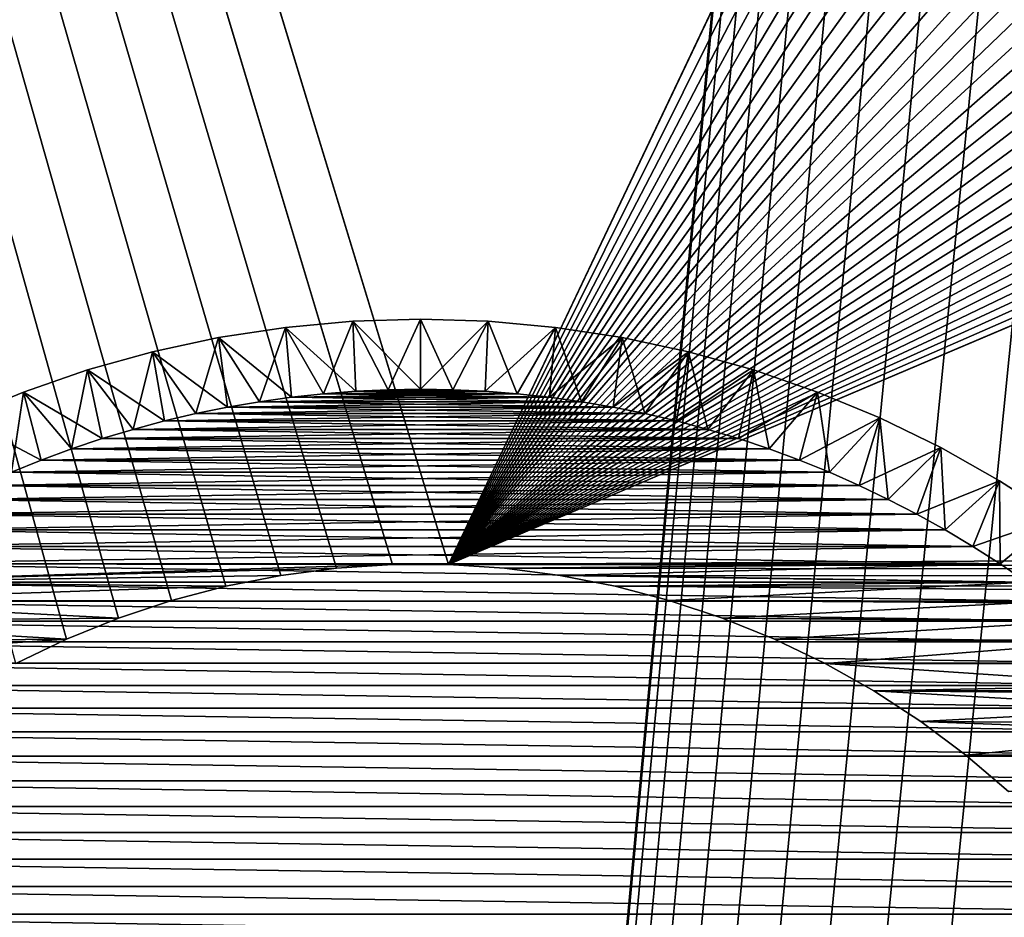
# Model space of a CAD drawing. Extents: x -260 to 260, y -882 to 882.
# Tile 130 of 234: x -206 to -192, y 607 to 620. Entities that reach past the tile are written whole.
import ezdxf

# ---------------------------------------------------------------- set-up
doc = ezdxf.new("R2010")
doc.units = 0
doc.header["$LTSCALE"] = 21.359881
for name, color, linetype in [('1', 7, 'CONTINUOUS'), ('11', 7, 'CONTINUOUS'), ('12', 7, 'CONTINUOUS'), ('15', 7, 'CONTINUOUS'), ('2', 7, 'CONTINUOUS'), ('3', 7, 'CONTINUOUS'), ('82', 7, 'CONTINUOUS'), ('84', 7, 'CONTINUOUS')]:
    doc.layers.add(name, color=color, linetype=linetype)

msp = doc.modelspace()

# ---------------------------------------------------------------- linework, layer by layer
at = {"layer": '1', "color": 7, "linetype": 'CONTINUOUS'}
for points in [[(-253.525, 812.5), (-253.525, 0), (-188.763, 696.46), (-253.525, 812.5)], [(253.525, 812.5), (-253.525, 0), (253.525, 0), (253.525, 812.5)], [(-253.525, 0), (253.525, 812.5), (116.582, 650.819), (-253.525, 0)], [(-188.763, 696.46), (-253.525, 0), (-188.985, 693.883), (-188.763, 696.46)], [(-188.985, 693.883), (-253.525, 0), (-189.096, 691.298), (-188.985, 693.883)], [(-189.096, 691.298), (-253.525, 0), (-189.096, 688.712), (-189.096, 691.298)], [(-189.096, 688.712), (-253.525, 0), (-188.985, 686.127), (-189.096, 688.712)], [(-188.985, 686.127), (-253.525, 0), (-188.763, 683.55), (-188.985, 686.127)], [(-188.763, 683.55), (-253.525, 0), (-188.43, 680.985), (-188.763, 683.55)], [(-188.43, 680.985), (-253.525, 0), (-187.987, 678.437), (-188.43, 680.985)], [(-187.987, 678.437), (-253.525, 0), (-187.434, 675.91), (-187.987, 678.437)], [(-187.434, 675.91), (-253.525, 0), (-186.774, 673.409), (-187.434, 675.91)], [(-186.774, 673.409), (-253.525, 0), (-186.006, 670.939), (-186.774, 673.409)], [(-186.006, 670.939), (-253.525, 0), (-185.133, 668.504), (-186.006, 670.939)], [(-185.133, 668.504), (-253.525, 0), (-184.156, 666.109), (-185.133, 668.504)], [(-184.156, 666.109), (-253.525, 0), (-183.077, 663.758), (-184.156, 666.109)], [(-183.077, 663.758), (-253.525, 0), (-181.898, 661.456), (-183.077, 663.758)], [(-181.898, 661.456), (-253.525, 0), (-180.621, 659.206), (-181.898, 661.456)], [(-180.621, 659.206), (-253.525, 0), (-179.248, 657.014), (-180.621, 659.206)], [(-179.248, 657.014), (-253.525, 0), (-177.782, 654.883), (-179.248, 657.014)], [(-177.782, 654.883), (-253.525, 0), (-176.226, 652.816), (-177.782, 654.883)], [(-176.226, 652.816), (-253.525, 0), (-174.582, 650.819), (-176.226, 652.816)], [(-174.582, 650.819), (-253.525, 0), (-172.854, 648.894), (-174.582, 650.819)], [(114.854, 648.894), (-253.525, 0), (116.582, 650.819), (114.854, 648.894)], [(-172.854, 648.894), (-253.525, 0), (-171.045, 647.046), (-172.854, 648.894)], [(113.045, 647.046), (-253.525, 0), (114.854, 648.894), (113.045, 647.046)], [(-171.045, 647.046), (-253.525, 0), (-169.157, 645.277), (-171.045, 647.046)], [(111.157, 645.277), (-253.525, 0), (113.045, 647.046), (111.157, 645.277)], [(-169.157, 645.277), (-253.525, 0), (-167.196, 643.59), (-169.157, 645.277)], [(109.196, 643.59), (-253.525, 0), (111.157, 645.277), (109.196, 643.59)], [(-167.196, 643.59), (-253.525, 0), (-165.164, 641.99), (-167.196, 643.59)], [(107.164, 641.99), (-253.525, 0), (109.196, 643.59), (107.164, 641.99)], [(-165.164, 641.99), (-253.525, 0), (-163.065, 640.479), (-165.164, 641.99)], [(105.065, 640.479), (-253.525, 0), (107.164, 641.99), (105.065, 640.479)], [(-163.065, 640.479), (-253.525, 0), (-160.902, 639.059), (-163.065, 640.479)], [(102.902, 639.059), (-253.525, 0), (105.065, 640.479), (102.902, 639.059)], [(-160.902, 639.059), (-253.525, 0), (-158.681, 637.734), (-160.902, 639.059)], [(100.681, 637.734), (-253.525, 0), (102.902, 639.059), (100.681, 637.734)], [(-158.681, 637.734), (-253.525, 0), (-156.405, 636.505), (-158.681, 637.734)], [(98.405, 636.505), (-253.525, 0), (100.681, 637.734), (98.405, 636.505)], [(-156.405, 636.505), (-253.525, 0), (-154.078, 635.376), (-156.405, 636.505)], [(96.078, 635.376), (-253.525, 0), (98.405, 636.505), (96.078, 635.376)], [(-154.078, 635.376), (-253.525, 0), (-151.704, 634.347), (-154.078, 635.376)], [(93.704, 634.347), (-253.525, 0), (96.078, 635.376), (93.704, 634.347)], [(-151.704, 634.347), (-253.525, 0), (-149.289, 633.422), (-151.704, 634.347)], [(91.289, 633.422), (-253.525, 0), (93.704, 634.347), (91.289, 633.422)], [(-149.289, 633.422), (-253.525, 0), (-146.835, 632.602), (-149.289, 633.422)], [(88.835, 632.602), (-253.525, 0), (91.289, 633.422), (88.835, 632.602)], [(-146.835, 632.602), (-253.525, 0), (-144.349, 631.887), (-146.835, 632.602)], [(86.349, 631.887), (-253.525, 0), (88.835, 632.602), (86.349, 631.887)], [(-144.349, 631.887), (-253.525, 0), (-141.835, 631.281), (-144.349, 631.887)], [(83.835, 631.281), (-253.525, 0), (86.349, 631.887), (83.835, 631.281)], [(-141.835, 631.281), (-253.525, 0), (-139.296, 630.783), (-141.835, 631.281)], [(81.296, 630.783), (-253.525, 0), (83.835, 631.281), (81.296, 630.783)], [(-139.296, 630.783), (-253.525, 0), (-136.739, 630.395), (-139.296, 630.783)], [(78.739, 630.395), (-253.525, 0), (81.296, 630.783), (78.739, 630.395)], [(-136.739, 630.395), (-253.525, 0), (-134.167, 630.117), (-136.739, 630.395)], [(76.167, 630.117), (-253.525, 0), (78.739, 630.395), (76.167, 630.117)], [(-134.167, 630.117), (-253.525, 0), (-131.586, 629.95), (-134.167, 630.117)], [(73.586, 629.95), (-253.525, 0), (76.167, 630.117), (73.586, 629.95)], [(-131.586, 629.95), (-253.525, 0), (-129, 629.895), (-131.586, 629.95)], [(71, 629.895), (-253.525, 0), (73.586, 629.95), (71, 629.895)], [(-129, 629.895), (-253.525, 0), (71, 629.895), (-129, 629.895)]]:
    msp.add_3dface(points, dxfattribs=at)
at = {"layer": '11', "color": 7, "linetype": 'CONTINUOUS'}
for points in [[(-200.923, 614.972, -20), (-201.384, 614.936, -20), (-199.077, 614.972, -20), (-200.923, 614.972, -20)], [(-199.077, 614.972, -20), (-201.384, 614.936, -20), (-198.616, 614.936, -20), (-199.077, 614.972, -20)], [(-200.462, 614.993, -20), (-200.923, 614.972, -20), (-199.538, 614.993, -20), (-200.462, 614.993, -20)], [(-199.538, 614.993, -20), (-200.923, 614.972, -20), (-199.077, 614.972, -20), (-199.538, 614.993, -20)], [(-200, 615, -20), (-200.462, 614.993, -20), (-199.538, 614.993, -20), (-200, 615, -20)], [(-202.301, 614.822, -20), (-202.756, 614.745, -20), (-197.699, 614.822, -20), (-202.301, 614.822, -20)], [(-197.699, 614.822, -20), (-202.756, 614.745, -20), (-197.244, 614.745, -20), (-197.699, 614.822, -20)], [(-201.843, 614.886, -20), (-202.301, 614.822, -20), (-198.157, 614.886, -20), (-201.843, 614.886, -20)], [(-198.157, 614.886, -20), (-202.301, 614.822, -20), (-197.699, 614.822, -20), (-198.157, 614.886, -20)], [(-201.384, 614.936, -20), (-201.843, 614.886, -20), (-198.616, 614.936, -20), (-201.384, 614.936, -20)], [(-198.616, 614.936, -20), (-201.843, 614.886, -20), (-198.157, 614.886, -20), (-198.616, 614.936, -20)], [(-202.756, 614.745, -20), (-203.209, 614.653, -20), (-197.244, 614.745, -20), (-202.756, 614.745, -20)], [(-197.244, 614.745, -20), (-203.209, 614.653, -20), (-196.791, 614.653, -20), (-197.244, 614.745, -20)], [(-203.659, 614.547, -20), (-204.105, 614.427, -20), (-196.341, 614.547, -20), (-203.659, 614.547, -20)], [(-196.341, 614.547, -20), (-204.105, 614.427, -20), (-195.895, 614.427, -20), (-196.341, 614.547, -20)], [(-203.209, 614.653, -20), (-203.659, 614.547, -20), (-196.791, 614.653, -20), (-203.209, 614.653, -20)], [(-196.791, 614.653, -20), (-203.659, 614.547, -20), (-196.341, 614.547, -20), (-196.791, 614.653, -20)], [(-204.105, 614.427, -20), (-204.547, 614.294, -20), (-195.895, 614.427, -20), (-204.105, 614.427, -20)], [(-195.895, 614.427, -20), (-204.547, 614.294, -20), (-195.453, 614.294, -20), (-195.895, 614.427, -20)], [(-204.547, 614.294, -20), (-204.985, 614.147, -20), (-195.453, 614.294, -20), (-204.547, 614.294, -20)], [(-195.453, 614.294, -20), (-204.985, 614.147, -20), (-195.015, 614.147, -20), (-195.453, 614.294, -20)], [(-204.985, 614.147, -20), (-205.419, 613.987, -20), (-195.015, 614.147, -20), (-204.985, 614.147, -20)], [(-195.015, 614.147, -20), (-205.419, 613.987, -20), (-194.581, 613.987, -20), (-195.015, 614.147, -20)], [(-205.419, 613.987, -20), (-205.847, 613.814, -20), (-194.581, 613.987, -20), (-205.419, 613.987, -20)], [(-194.581, 613.987, -20), (-205.847, 613.814, -20), (-194.153, 613.814, -20), (-194.581, 613.987, -20)], [(-205.847, 613.814, -20), (-206.269, 613.627, -20), (-194.153, 613.814, -20), (-205.847, 613.814, -20)], [(-194.153, 613.814, -20), (-206.269, 613.627, -20), (-193.731, 613.627, -20), (-194.153, 613.814, -20)], [(-206.269, 613.627, -20), (-206.686, 613.427, -20), (-193.731, 613.627, -20), (-206.269, 613.627, -20)], [(-193.731, 613.627, -20), (-206.686, 613.427, -20), (-193.314, 613.427, -20), (-193.731, 613.627, -20)], [(-206.686, 613.427, -20), (-207.096, 613.215, -20), (-193.314, 613.427, -20), (-206.686, 613.427, -20)], [(-193.314, 613.427, -20), (-207.096, 613.215, -20), (-192.904, 613.215, -20), (-193.314, 613.427, -20)], [(-207.096, 613.215, -20), (-207.5, 612.99, -20), (-192.904, 613.215, -20), (-207.096, 613.215, -20)], [(-192.904, 613.215, -20), (-207.5, 612.99, -20), (-192.5, 612.99, -20), (-192.904, 613.215, -20)], [(-207.5, 612.99, -20), (-207.896, 612.753, -20), (-192.5, 612.99, -20), (-207.5, 612.99, -20)], [(-192.5, 612.99, -20), (-207.896, 612.753, -20), (-192.104, 612.753, -20), (-192.5, 612.99, -20)], [(-207.896, 612.753, -20), (-208.285, 612.504, -20), (-192.104, 612.753, -20), (-207.896, 612.753, -20)], [(-192.104, 612.753, -20), (-208.285, 612.504, -20), (-191.715, 612.504, -20), (-192.104, 612.753, -20)], [(-208.667, 612.243, -20), (-200.401, 612.494, -20), (-208.285, 612.504, -20), (-208.667, 612.243, -20)], [(-201.2, 612.442, -20), (-200.401, 612.494, -20), (-208.667, 612.243, -20), (-201.2, 612.442, -20)], [(-201.995, 612.34, -20), (-201.2, 612.442, -20), (-208.667, 612.243, -20), (-201.995, 612.34, -20)], [(-191.715, 612.504, -20), (-208.285, 612.504, -20), (-199.599, 612.494, -20), (-191.715, 612.504, -20)], [(-200.401, 612.494, -20), (-199.599, 612.494, -20), (-208.285, 612.504, -20), (-200.401, 612.494, -20)], [(-199.599, 612.494, -20), (-198.8, 612.442, -20), (-191.715, 612.504, -20), (-199.599, 612.494, -20)], [(-198.8, 612.442, -20), (-198.005, 612.34, -20), (-191.715, 612.504, -20), (-198.8, 612.442, -20)], [(-191.715, 612.504, -20), (-198.005, 612.34, -20), (-191.333, 612.243, -20), (-191.715, 612.504, -20)], [(-202.782, 612.187, -20), (-201.995, 612.34, -20), (-208.667, 612.243, -20), (-202.782, 612.187, -20)], [(-198.005, 612.34, -20), (-197.218, 612.187, -20), (-191.333, 612.243, -20), (-198.005, 612.34, -20)], [(-209.04, 611.97, -20), (-202.782, 612.187, -20), (-208.667, 612.243, -20), (-209.04, 611.97, -20)], [(-203.557, 611.983, -20), (-202.782, 612.187, -20), (-209.04, 611.97, -20), (-203.557, 611.983, -20)], [(-197.218, 612.187, -20), (-196.443, 611.983, -20), (-191.333, 612.243, -20), (-197.218, 612.187, -20)], [(-191.333, 612.243, -20), (-196.443, 611.983, -20), (-190.96, 611.97, -20), (-191.333, 612.243, -20)], [(-209.404, 611.686, -20), (-204.317, 611.731, -20), (-209.04, 611.97, -20), (-209.404, 611.686, -20)], [(-204.317, 611.731, -20), (-203.557, 611.983, -20), (-209.04, 611.97, -20), (-204.317, 611.731, -20)], [(-196.443, 611.983, -20), (-195.683, 611.731, -20), (-190.96, 611.97, -20), (-196.443, 611.983, -20)], [(-190.96, 611.97, -20), (-195.683, 611.731, -20), (-190.596, 611.686, -20), (-190.96, 611.97, -20)], [(-205.06, 611.43, -20), (-204.317, 611.731, -20), (-209.404, 611.686, -20), (-205.06, 611.43, -20)], [(-195.683, 611.731, -20), (-194.94, 611.43, -20), (-190.596, 611.686, -20), (-195.683, 611.731, -20)], [(-209.759, 611.391, -20), (-205.06, 611.43, -20), (-209.404, 611.686, -20), (-209.759, 611.391, -20)], [(-190.596, 611.686, -20), (-194.94, 611.43, -20), (-190.241, 611.391, -20), (-190.596, 611.686, -20)], [(-205.782, 611.082, -20), (-205.06, 611.43, -20), (-210.105, 611.085, -20), (-205.782, 611.082, -20)], [(-210.105, 611.085, -20), (-205.06, 611.43, -20), (-209.759, 611.391, -20), (-210.105, 611.085, -20)], [(-194.94, 611.43, -20), (-194.218, 611.083, -20), (-190.241, 611.391, -20), (-194.94, 611.43, -20)], [(-190.241, 611.391, -20), (-194.218, 611.083, -20), (-189.895, 611.085, -20), (-190.241, 611.391, -20)], [(-189.895, 611.085, -20), (-194.218, 611.083, -20), (-189.558, 610.769, -20), (-189.895, 611.085, -20)], [(-194.218, 611.083, -20), (-193.52, 610.689, -20), (-189.558, 610.769, -20), (-194.218, 611.083, -20)], [(-189.558, 610.769, -20), (-193.52, 610.689, -20), (-189.231, 610.442, -20), (-189.558, 610.769, -20)], [(-193.52, 610.689, -20), (-192.848, 610.252, -20), (-189.231, 610.442, -20), (-193.52, 610.689, -20)], [(-189.231, 610.442, -20), (-192.848, 610.252, -20), (-188.915, 610.105, -20), (-189.231, 610.442, -20)], [(-192.848, 610.252, -20), (-192.206, 609.773, -20), (-188.915, 610.105, -20), (-192.848, 610.252, -20)], [(-188.915, 610.105, -20), (-192.206, 609.773, -20), (-188.609, 609.759, -20), (-188.915, 610.105, -20)], [(-192.206, 609.773, -20), (-191.596, 609.253, -20), (-188.609, 609.759, -20), (-192.206, 609.773, -20)]]:
    msp.add_3dface(points, dxfattribs=at)
at = {"layer": '12', "color": 7, "linetype": 'CONTINUOUS'}
for points in [[(-200.923, 614.972, -70), (-198.616, 614.936, -70), (-201.384, 614.936, -70), (-200.923, 614.972, -70)], [(-200.462, 614.993, -70), (-199.077, 614.972, -70), (-200.923, 614.972, -70), (-200.462, 614.993, -70)], [(-199.077, 614.972, -70), (-198.616, 614.936, -70), (-200.923, 614.972, -70), (-199.077, 614.972, -70)], [(-200, 615, -70), (-199.538, 614.993, -70), (-200.462, 614.993, -70), (-200, 615, -70)], [(-199.538, 614.993, -70), (-199.077, 614.972, -70), (-200.462, 614.993, -70), (-199.538, 614.993, -70)], [(-202.301, 614.822, -70), (-197.244, 614.745, -70), (-202.756, 614.745, -70), (-202.301, 614.822, -70)], [(-201.843, 614.886, -70), (-197.699, 614.822, -70), (-202.301, 614.822, -70), (-201.843, 614.886, -70)], [(-197.699, 614.822, -70), (-197.244, 614.745, -70), (-202.301, 614.822, -70), (-197.699, 614.822, -70)], [(-201.384, 614.936, -70), (-198.157, 614.886, -70), (-201.843, 614.886, -70), (-201.384, 614.936, -70)], [(-198.157, 614.886, -70), (-197.699, 614.822, -70), (-201.843, 614.886, -70), (-198.157, 614.886, -70)], [(-198.616, 614.936, -70), (-198.157, 614.886, -70), (-201.384, 614.936, -70), (-198.616, 614.936, -70)], [(-202.756, 614.745, -70), (-196.791, 614.653, -70), (-203.209, 614.653, -70), (-202.756, 614.745, -70)], [(-197.244, 614.745, -70), (-196.791, 614.653, -70), (-202.756, 614.745, -70), (-197.244, 614.745, -70)], [(-203.659, 614.547, -70), (-195.895, 614.427, -70), (-204.105, 614.427, -70), (-203.659, 614.547, -70)], [(-203.209, 614.653, -70), (-196.341, 614.547, -70), (-203.659, 614.547, -70), (-203.209, 614.653, -70)], [(-196.341, 614.547, -70), (-195.895, 614.427, -70), (-203.659, 614.547, -70), (-196.341, 614.547, -70)], [(-196.791, 614.653, -70), (-196.341, 614.547, -70), (-203.209, 614.653, -70), (-196.791, 614.653, -70)], [(-204.105, 614.427, -70), (-195.453, 614.294, -70), (-204.547, 614.294, -70), (-204.105, 614.427, -70)], [(-195.895, 614.427, -70), (-195.453, 614.294, -70), (-204.105, 614.427, -70), (-195.895, 614.427, -70)], [(-204.547, 614.294, -70), (-195.015, 614.147, -70), (-204.985, 614.147, -70), (-204.547, 614.294, -70)], [(-195.453, 614.294, -70), (-195.015, 614.147, -70), (-204.547, 614.294, -70), (-195.453, 614.294, -70)], [(-204.985, 614.147, -70), (-194.581, 613.987, -70), (-205.419, 613.987, -70), (-204.985, 614.147, -70)], [(-195.015, 614.147, -70), (-194.581, 613.987, -70), (-204.985, 614.147, -70), (-195.015, 614.147, -70)], [(-205.419, 613.987, -70), (-194.153, 613.814, -70), (-205.847, 613.814, -70), (-205.419, 613.987, -70)], [(-194.581, 613.987, -70), (-194.153, 613.814, -70), (-205.419, 613.987, -70), (-194.581, 613.987, -70)], [(-205.847, 613.814, -70), (-193.731, 613.627, -70), (-206.269, 613.627, -70), (-205.847, 613.814, -70)], [(-194.153, 613.814, -70), (-193.731, 613.627, -70), (-205.847, 613.814, -70), (-194.153, 613.814, -70)], [(-206.269, 613.627, -70), (-193.314, 613.427, -70), (-206.686, 613.427, -70), (-206.269, 613.627, -70)], [(-193.731, 613.627, -70), (-193.314, 613.427, -70), (-206.269, 613.627, -70), (-193.731, 613.627, -70)], [(-206.686, 613.427, -70), (-192.904, 613.215, -70), (-207.096, 613.215, -70), (-206.686, 613.427, -70)], [(-193.314, 613.427, -70), (-192.904, 613.215, -70), (-206.686, 613.427, -70), (-193.314, 613.427, -70)], [(-207.096, 613.215, -70), (-192.5, 612.99, -70), (-207.5, 612.99, -70), (-207.096, 613.215, -70)], [(-192.904, 613.215, -70), (-192.5, 612.99, -70), (-207.096, 613.215, -70), (-192.904, 613.215, -70)], [(-207.5, 612.99, -70), (-192.104, 612.753, -70), (-207.896, 612.753, -70), (-207.5, 612.99, -70)], [(-192.5, 612.99, -70), (-192.104, 612.753, -70), (-207.5, 612.99, -70), (-192.5, 612.99, -70)], [(-207.896, 612.753, -70), (-191.715, 612.504, -70), (-208.285, 612.504, -70), (-207.896, 612.753, -70)], [(-192.104, 612.753, -70), (-191.715, 612.504, -70), (-207.896, 612.753, -70), (-192.104, 612.753, -70)], [(-208.285, 612.504, -70), (-191.333, 612.243, -70), (-208.667, 612.243, -70), (-208.285, 612.504, -70)], [(-191.715, 612.504, -70), (-191.333, 612.243, -70), (-208.285, 612.504, -70), (-191.715, 612.504, -70)], [(-208.667, 612.243, -70), (-190.96, 611.97, -70), (-209.04, 611.97, -70), (-208.667, 612.243, -70)], [(-191.333, 612.243, -70), (-190.96, 611.97, -70), (-208.667, 612.243, -70), (-191.333, 612.243, -70)], [(-209.04, 611.97, -70), (-190.596, 611.686, -70), (-209.404, 611.686, -70), (-209.04, 611.97, -70)], [(-190.96, 611.97, -70), (-190.596, 611.686, -70), (-209.04, 611.97, -70), (-190.96, 611.97, -70)], [(-209.404, 611.686, -70), (-190.241, 611.391, -70), (-209.759, 611.391, -70), (-209.404, 611.686, -70)], [(-190.596, 611.686, -70), (-190.241, 611.391, -70), (-209.404, 611.686, -70), (-190.596, 611.686, -70)], [(-209.759, 611.391, -70), (-189.895, 611.085, -70), (-210.105, 611.085, -70), (-209.759, 611.391, -70)], [(-190.241, 611.391, -70), (-189.895, 611.085, -70), (-209.759, 611.391, -70), (-190.241, 611.391, -70)], [(-210.105, 611.085, -70), (-189.558, 610.769, -70), (-210.442, 610.769, -70), (-210.105, 611.085, -70)], [(-189.895, 611.085, -70), (-189.558, 610.769, -70), (-210.105, 611.085, -70), (-189.895, 611.085, -70)], [(-210.442, 610.769, -70), (-189.231, 610.442, -70), (-210.769, 610.442, -70), (-210.442, 610.769, -70)], [(-189.558, 610.769, -70), (-189.231, 610.442, -70), (-210.442, 610.769, -70), (-189.558, 610.769, -70)], [(-210.769, 610.442, -70), (-188.915, 610.105, -70), (-211.085, 610.105, -70), (-210.769, 610.442, -70)], [(-189.231, 610.442, -70), (-188.915, 610.105, -70), (-210.769, 610.442, -70), (-189.231, 610.442, -70)], [(-211.085, 610.105, -70), (-188.609, 609.759, -70), (-211.391, 609.759, -70), (-211.085, 610.105, -70)], [(-188.915, 610.105, -70), (-188.609, 609.759, -70), (-211.085, 610.105, -70), (-188.915, 610.105, -70)], [(-211.391, 609.759, -70), (-188.314, 609.404, -70), (-211.686, 609.404, -70), (-211.391, 609.759, -70)], [(-188.609, 609.759, -70), (-188.314, 609.404, -70), (-211.391, 609.759, -70), (-188.609, 609.759, -70)], [(-211.686, 609.404, -70), (-188.03, 609.04, -70), (-211.97, 609.04, -70), (-211.686, 609.404, -70)], [(-188.314, 609.404, -70), (-188.03, 609.04, -70), (-211.686, 609.404, -70), (-188.314, 609.404, -70)], [(-211.97, 609.04, -70), (-187.757, 608.667, -70), (-212.243, 608.667, -70), (-211.97, 609.04, -70)], [(-188.03, 609.04, -70), (-187.757, 608.667, -70), (-211.97, 609.04, -70), (-188.03, 609.04, -70)], [(-212.243, 608.667, -70), (-187.496, 608.285, -70), (-212.504, 608.285, -70), (-212.243, 608.667, -70)], [(-187.757, 608.667, -70), (-187.496, 608.285, -70), (-212.243, 608.667, -70), (-187.757, 608.667, -70)], [(-212.504, 608.285, -70), (-187.247, 607.896, -70), (-212.753, 607.896, -70), (-212.504, 608.285, -70)], [(-187.496, 608.285, -70), (-187.247, 607.896, -70), (-212.504, 608.285, -70), (-187.496, 608.285, -70)], [(-212.753, 607.896, -70), (-187.01, 607.5, -70), (-212.99, 607.5, -70), (-212.753, 607.896, -70)], [(-187.247, 607.896, -70), (-187.01, 607.5, -70), (-212.753, 607.896, -70), (-187.247, 607.896, -70)], [(-212.99, 607.5, -70), (-186.785, 607.096, -70), (-213.215, 607.096, -70), (-212.99, 607.5, -70)], [(-187.01, 607.5, -70), (-186.785, 607.096, -70), (-212.99, 607.5, -70), (-187.01, 607.5, -70)]]:
    msp.add_3dface(points, dxfattribs=at)
at = {"layer": '15', "color": 7, "linetype": 'CONTINUOUS'}
for points in [[(-201.929, 615.883, -21), (-200.966, 615.971, -21), (-201.929, 615.883, -69), (-201.929, 615.883, -21)], [(-201.929, 615.883, -69), (-200.966, 615.971, -21), (-200.966, 615.971, -69), (-201.929, 615.883, -69)], [(-200.966, 615.971, -21), (-200, 616, -21), (-200.966, 615.971, -69), (-200.966, 615.971, -21)], [(-200.966, 615.971, -69), (-200, 616, -21), (-200, 616, -69), (-200.966, 615.971, -69)], [(-200, 616, -21), (-199.034, 615.971, -21), (-200, 616, -69), (-200, 616, -21)], [(-200, 616, -69), (-199.034, 615.971, -21), (-199.034, 615.971, -69), (-200, 616, -69)], [(-199.034, 615.971, -21), (-198.071, 615.883, -21), (-199.034, 615.971, -69), (-199.034, 615.971, -21)], [(-199.034, 615.971, -69), (-198.071, 615.883, -21), (-198.071, 615.883, -69), (-199.034, 615.971, -69)], [(-202.884, 615.738, -21), (-201.929, 615.883, -21), (-202.884, 615.738, -69), (-202.884, 615.738, -21)], [(-202.884, 615.738, -69), (-201.929, 615.883, -21), (-201.929, 615.883, -69), (-202.884, 615.738, -69)], [(-198.071, 615.883, -21), (-197.116, 615.738, -21), (-198.071, 615.883, -69), (-198.071, 615.883, -21)], [(-198.071, 615.883, -69), (-197.116, 615.738, -21), (-197.116, 615.738, -69), (-198.071, 615.883, -69)], [(-203.829, 615.535, -21), (-202.884, 615.738, -21), (-203.829, 615.535, -69), (-203.829, 615.535, -21)], [(-203.829, 615.535, -69), (-202.884, 615.738, -21), (-202.884, 615.738, -69), (-203.829, 615.535, -69)], [(-197.116, 615.738, -21), (-196.171, 615.535, -21), (-197.116, 615.738, -69), (-197.116, 615.738, -21)], [(-197.116, 615.738, -69), (-196.171, 615.535, -21), (-196.171, 615.535, -69), (-197.116, 615.738, -69)], [(-204.76, 615.276, -21), (-203.829, 615.535, -21), (-204.76, 615.276, -69), (-204.76, 615.276, -21)], [(-204.76, 615.276, -69), (-203.829, 615.535, -21), (-203.829, 615.535, -69), (-204.76, 615.276, -69)], [(-196.171, 615.535, -21), (-195.24, 615.276, -21), (-196.171, 615.535, -69), (-196.171, 615.535, -21)], [(-196.171, 615.535, -69), (-195.24, 615.276, -21), (-195.24, 615.276, -69), (-196.171, 615.535, -69)], [(-205.674, 614.96, -21), (-204.76, 615.276, -21), (-205.674, 614.96, -69), (-205.674, 614.96, -21)], [(-205.674, 614.96, -69), (-204.76, 615.276, -21), (-204.76, 615.276, -69), (-205.674, 614.96, -69)], [(-195.24, 615.276, -21), (-194.326, 614.96, -21), (-195.24, 615.276, -69), (-195.24, 615.276, -21)], [(-195.24, 615.276, -69), (-194.326, 614.96, -21), (-194.326, 614.96, -69), (-195.24, 615.276, -69)], [(-206.567, 614.59, -21), (-205.674, 614.96, -21), (-206.567, 614.59, -69), (-206.567, 614.59, -21)], [(-206.567, 614.59, -69), (-205.674, 614.96, -21), (-205.674, 614.96, -69), (-206.567, 614.59, -69)], [(-194.326, 614.96, -21), (-193.433, 614.59, -21), (-194.326, 614.96, -69), (-194.326, 614.96, -21)], [(-194.326, 614.96, -69), (-193.433, 614.59, -21), (-193.433, 614.59, -69), (-194.326, 614.96, -69)], [(-193.433, 614.59, -21), (-192.564, 614.167, -21), (-193.433, 614.59, -69), (-193.433, 614.59, -21)], [(-193.433, 614.59, -69), (-192.564, 614.167, -21), (-192.564, 614.167, -69), (-193.433, 614.59, -69)], [(-192.564, 614.167, -21), (-191.723, 613.693, -21), (-192.564, 614.167, -69), (-192.564, 614.167, -21)], [(-192.564, 614.167, -69), (-191.723, 613.693, -21), (-191.723, 613.693, -69), (-192.564, 614.167, -69)], [(-191.723, 613.693, -21), (-190.911, 613.168, -21), (-191.723, 613.693, -69), (-191.723, 613.693, -21)], [(-191.723, 613.693, -69), (-190.911, 613.168, -21), (-190.911, 613.168, -69), (-191.723, 613.693, -69)]]:
    msp.add_3dface(points, dxfattribs=at)
at = {"layer": '2', "color": 7, "linetype": 'CONTINUOUS'}
for points in [[(-260.487, 812.5, -9), (-175.225, 663.776, -9), (-199.599, 612.494, -9), (-260.487, 812.5, -9)], [(-205.782, 611.082, -9), (-260.487, 812.5, -9), (-205.06, 611.43, -9), (-205.782, 611.082, -9)], [(-205.06, 611.43, -9), (-260.487, 812.5, -9), (-204.317, 611.731, -9), (-205.06, 611.43, -9)], [(-204.317, 611.731, -9), (-260.487, 812.5, -9), (-203.557, 611.983, -9), (-204.317, 611.731, -9)], [(-203.557, 611.983, -9), (-260.487, 812.5, -9), (-202.782, 612.187, -9), (-203.557, 611.983, -9)], [(-202.782, 612.187, -9), (-260.487, 812.5, -9), (-201.995, 612.34, -9), (-202.782, 612.187, -9)], [(-201.995, 612.34, -9), (-260.487, 812.5, -9), (-201.2, 612.442, -9), (-201.995, 612.34, -9)], [(-201.2, 612.442, -9), (-260.487, 812.5, -9), (-200.401, 612.494, -9), (-201.2, 612.442, -9)], [(-200.401, 612.494, -9), (-260.487, 812.5, -9), (-199.599, 612.494, -9), (-200.401, 612.494, -9)], [(-175.225, 663.776, -9), (-174.625, 662.746, -9), (-199.599, 612.494, -9), (-175.225, 663.776, -9)], [(-174.625, 662.746, -9), (-174.001, 661.729, -9), (-199.599, 612.494, -9), (-174.625, 662.746, -9)], [(-174.001, 661.729, -9), (-173.356, 660.726, -9), (-199.599, 612.494, -9), (-174.001, 661.729, -9)], [(-173.356, 660.726, -9), (-172.687, 659.738, -9), (-199.599, 612.494, -9), (-173.356, 660.726, -9)], [(-172.687, 659.738, -9), (-171.997, 658.765, -9), (-199.599, 612.494, -9), (-172.687, 659.738, -9)], [(-171.997, 658.765, -9), (-171.286, 657.809, -9), (-199.599, 612.494, -9), (-171.997, 658.765, -9)], [(-171.286, 657.809, -9), (-170.553, 656.868, -9), (-199.599, 612.494, -9), (-171.286, 657.809, -9)], [(-170.553, 656.868, -9), (-169.799, 655.944, -9), (-199.599, 612.494, -9), (-170.553, 656.868, -9)], [(-169.799, 655.944, -9), (-169.024, 655.037, -9), (-199.599, 612.494, -9), (-169.799, 655.944, -9)], [(-169.024, 655.037, -9), (-168.229, 654.148, -9), (-199.599, 612.494, -9), (-169.024, 655.037, -9)], [(-168.229, 654.148, -9), (-167.415, 653.277, -9), (-199.599, 612.494, -9), (-168.229, 654.148, -9)], [(-167.415, 653.277, -9), (-166.581, 652.424, -9), (-199.599, 612.494, -9), (-167.415, 653.277, -9)], [(-166.581, 652.424, -9), (-165.728, 651.59, -9), (-199.599, 612.494, -9), (-166.581, 652.424, -9)], [(-165.728, 651.59, -9), (-164.857, 650.776, -9), (-199.599, 612.494, -9), (-165.728, 651.59, -9)], [(-164.857, 650.776, -9), (-163.968, 649.981, -9), (-199.599, 612.494, -9), (-164.857, 650.776, -9)], [(-163.968, 649.981, -9), (-163.061, 649.206, -9), (-199.599, 612.494, -9), (-163.968, 649.981, -9)], [(-163.061, 649.206, -9), (-162.137, 648.452, -9), (-199.599, 612.494, -9), (-163.061, 649.206, -9)], [(-162.137, 648.452, -9), (-161.196, 647.719, -9), (-199.599, 612.494, -9), (-162.137, 648.452, -9)], [(-161.196, 647.719, -9), (-160.239, 647.007, -9), (-199.599, 612.494, -9), (-161.196, 647.719, -9)], [(-160.239, 647.007, -9), (-159.267, 646.317, -9), (-199.599, 612.494, -9), (-160.239, 647.007, -9)], [(-159.267, 646.317, -9), (-158.279, 645.649, -9), (-199.599, 612.494, -9), (-159.267, 646.317, -9)], [(-158.279, 645.649, -9), (-157.276, 645.003, -9), (-199.599, 612.494, -9), (-158.279, 645.649, -9)], [(-157.276, 645.003, -9), (-156.259, 644.38, -9), (-199.599, 612.494, -9), (-157.276, 645.003, -9)], [(-156.259, 644.38, -9), (-155.229, 643.78, -9), (-199.599, 612.494, -9), (-156.259, 644.38, -9)], [(-155.229, 643.78, -9), (-154.185, 643.203, -9), (-199.599, 612.494, -9), (-155.229, 643.78, -9)], [(-154.185, 643.203, -9), (-153.128, 642.65, -9), (-199.599, 612.494, -9), (-154.185, 643.203, -9)], [(-153.128, 642.65, -9), (-152.06, 642.12, -9), (-199.599, 612.494, -9), (-153.128, 642.65, -9)], [(-152.06, 642.12, -9), (-150.98, 641.615, -9), (-199.599, 612.494, -9), (-152.06, 642.12, -9)], [(-150.98, 641.615, -9), (-149.888, 641.134, -9), (-199.599, 612.494, -9), (-150.98, 641.615, -9)], [(-149.888, 641.134, -9), (-148.787, 640.678, -9), (-199.599, 612.494, -9), (-149.888, 641.134, -9)], [(-148.787, 640.678, -9), (-147.675, 640.246, -9), (-199.599, 612.494, -9), (-148.787, 640.678, -9)], [(-147.675, 640.246, -9), (-146.554, 639.84, -9), (-199.599, 612.494, -9), (-147.675, 640.246, -9)], [(-146.554, 639.84, -9), (-145.423, 639.458, -9), (-199.599, 612.494, -9), (-146.554, 639.84, -9)], [(-145.423, 639.458, -9), (-144.285, 639.103, -9), (-199.599, 612.494, -9), (-145.423, 639.458, -9)], [(-144.285, 639.103, -9), (-143.139, 638.772, -9), (-199.599, 612.494, -9), (-144.285, 639.103, -9)], [(-143.139, 638.772, -9), (-141.986, 638.468, -9), (-199.599, 612.494, -9), (-143.139, 638.772, -9)], [(-141.986, 638.468, -9), (-140.826, 638.19, -9), (-199.599, 612.494, -9), (-141.986, 638.468, -9)], [(-140.826, 638.19, -9), (-139.661, 637.937, -9), (-199.599, 612.494, -9), (-140.826, 638.19, -9)], [(-27.978, 613.605, -9), (-199.599, 612.494, -9), (-139.661, 637.937, -9), (-27.978, 613.605, -9)], [(-29.569, 612.255, -9), (-199.599, 612.494, -9), (-27.978, 613.605, -9), (-29.569, 612.255, -9)], [(-198.8, 612.442, -9), (-199.599, 612.494, -9), (-29.569, 612.255, -9), (-198.8, 612.442, -9)], [(-198.005, 612.34, -9), (-198.8, 612.442, -9), (-29.569, 612.255, -9), (-198.005, 612.34, -9)], [(-197.218, 612.187, -9), (-198.005, 612.34, -9), (-29.569, 612.255, -9), (-197.218, 612.187, -9)], [(-31.095, 610.833, -9), (-197.218, 612.187, -9), (-29.569, 612.255, -9), (-31.095, 610.833, -9)], [(-196.443, 611.983, -9), (-197.218, 612.187, -9), (-31.095, 610.833, -9), (-196.443, 611.983, -9)], [(-195.683, 611.731, -9), (-196.443, 611.983, -9), (-31.095, 610.833, -9), (-195.683, 611.731, -9)], [(-194.94, 611.43, -9), (-195.683, 611.731, -9), (-31.095, 610.833, -9), (-194.94, 611.43, -9)], [(-194.218, 611.083, -9), (-194.94, 611.43, -9), (-31.095, 610.833, -9), (-194.218, 611.083, -9)], [(-193.52, 610.689, -9), (-194.218, 611.083, -9), (-31.095, 610.833, -9), (-193.52, 610.689, -9)], [(-32.553, 609.34, -9), (-193.52, 610.689, -9), (-31.095, 610.833, -9), (-32.553, 609.34, -9)], [(-192.848, 610.252, -9), (-193.52, 610.689, -9), (-32.553, 609.34, -9), (-192.848, 610.252, -9)], [(-192.206, 609.773, -9), (-192.848, 610.252, -9), (-32.553, 609.34, -9), (-192.206, 609.773, -9)], [(-191.596, 609.253, -9), (-192.206, 609.773, -9), (-32.553, 609.34, -9), (-191.596, 609.253, -9)]]:
    msp.add_3dface(points, dxfattribs=at)
at = {"layer": '3', "color": 7, "linetype": 'CONTINUOUS'}
for points in [[(-201.995, 612.34, -9), (-201.2, 612.442, -9), (-201.995, 612.34, -20), (-201.995, 612.34, -9)], [(-201.995, 612.34, -20), (-201.2, 612.442, -9), (-201.2, 612.442, -20), (-201.995, 612.34, -20)], [(-201.2, 612.442, -9), (-200.401, 612.494, -9), (-201.2, 612.442, -20), (-201.2, 612.442, -9)], [(-201.2, 612.442, -20), (-200.401, 612.494, -9), (-200.401, 612.494, -20), (-201.2, 612.442, -20)], [(-200.401, 612.494, -9), (-199.599, 612.494, -9), (-200.401, 612.494, -20), (-200.401, 612.494, -9)], [(-200.401, 612.494, -20), (-199.599, 612.494, -9), (-199.599, 612.494, -20), (-200.401, 612.494, -20)], [(-199.599, 612.494, -9), (-198.8, 612.442, -9), (-199.599, 612.494, -20), (-199.599, 612.494, -9)], [(-199.599, 612.494, -20), (-198.8, 612.442, -9), (-198.8, 612.442, -20), (-199.599, 612.494, -20)], [(-198.8, 612.442, -9), (-198.005, 612.34, -9), (-198.8, 612.442, -20), (-198.8, 612.442, -9)], [(-198.8, 612.442, -20), (-198.005, 612.34, -9), (-198.005, 612.34, -20), (-198.8, 612.442, -20)], [(-202.782, 612.187, -9), (-201.995, 612.34, -9), (-202.782, 612.187, -20), (-202.782, 612.187, -9)], [(-202.782, 612.187, -20), (-201.995, 612.34, -9), (-201.995, 612.34, -20), (-202.782, 612.187, -20)], [(-198.005, 612.34, -9), (-197.218, 612.187, -9), (-198.005, 612.34, -20), (-198.005, 612.34, -9)], [(-198.005, 612.34, -20), (-197.218, 612.187, -9), (-197.218, 612.187, -20), (-198.005, 612.34, -20)], [(-203.557, 611.983, -9), (-202.782, 612.187, -9), (-203.557, 611.983, -20), (-203.557, 611.983, -9)], [(-203.557, 611.983, -20), (-202.782, 612.187, -9), (-202.782, 612.187, -20), (-203.557, 611.983, -20)], [(-197.218, 612.187, -9), (-196.443, 611.983, -9), (-197.218, 612.187, -20), (-197.218, 612.187, -9)], [(-197.218, 612.187, -20), (-196.443, 611.983, -9), (-196.443, 611.983, -20), (-197.218, 612.187, -20)], [(-204.317, 611.731, -9), (-203.557, 611.983, -9), (-204.317, 611.731, -20), (-204.317, 611.731, -9)], [(-204.317, 611.731, -20), (-203.557, 611.983, -9), (-203.557, 611.983, -20), (-204.317, 611.731, -20)], [(-196.443, 611.983, -9), (-195.683, 611.731, -9), (-196.443, 611.983, -20), (-196.443, 611.983, -9)], [(-196.443, 611.983, -20), (-195.683, 611.731, -9), (-195.683, 611.731, -20), (-196.443, 611.983, -20)], [(-205.06, 611.43, -9), (-204.317, 611.731, -9), (-205.06, 611.43, -20), (-205.06, 611.43, -9)], [(-205.06, 611.43, -20), (-204.317, 611.731, -9), (-204.317, 611.731, -20), (-205.06, 611.43, -20)], [(-195.683, 611.731, -9), (-194.94, 611.43, -9), (-195.683, 611.731, -20), (-195.683, 611.731, -9)], [(-195.683, 611.731, -20), (-194.94, 611.43, -9), (-194.94, 611.43, -20), (-195.683, 611.731, -20)], [(-205.782, 611.082, -9), (-205.06, 611.43, -9), (-205.782, 611.082, -20), (-205.782, 611.082, -9)], [(-205.782, 611.082, -20), (-205.06, 611.43, -9), (-205.06, 611.43, -20), (-205.782, 611.082, -20)], [(-194.94, 611.43, -9), (-194.218, 611.083, -9), (-194.94, 611.43, -20), (-194.94, 611.43, -9)], [(-194.94, 611.43, -20), (-194.218, 611.083, -9), (-194.218, 611.083, -20), (-194.94, 611.43, -20)], [(-194.218, 611.083, -9), (-193.52, 610.689, -9), (-194.218, 611.083, -20), (-194.218, 611.083, -9)], [(-194.218, 611.083, -20), (-193.52, 610.689, -9), (-193.52, 610.689, -20), (-194.218, 611.083, -20)], [(-193.52, 610.689, -9), (-192.848, 610.252, -9), (-193.52, 610.689, -20), (-193.52, 610.689, -9)], [(-193.52, 610.689, -20), (-192.848, 610.252, -9), (-192.848, 610.252, -20), (-193.52, 610.689, -20)], [(-192.848, 610.252, -9), (-192.206, 609.773, -9), (-192.848, 610.252, -20), (-192.848, 610.252, -9)], [(-192.848, 610.252, -20), (-192.206, 609.773, -9), (-192.206, 609.773, -20), (-192.848, 610.252, -20)], [(-192.206, 609.773, -9), (-191.596, 609.253, -9), (-192.206, 609.773, -20), (-192.206, 609.773, -9)], [(-192.206, 609.773, -20), (-191.596, 609.253, -9), (-191.596, 609.253, -20), (-192.206, 609.773, -20)]]:
    msp.add_3dface(points, dxfattribs=at)
at = {"layer": '82', "color": 7, "linetype": 'CONTINUOUS'}
for points in [[(-200.923, 614.972, -20), (-200.966, 615.971, -21), (-201.929, 615.883, -21), (-200.923, 614.972, -20)], [(-200, 615, -20), (-200, 616, -21), (-200.966, 615.971, -21), (-200, 615, -20)], [(-200.923, 614.972, -20), (-200.462, 614.993, -20), (-200.966, 615.971, -21), (-200.923, 614.972, -20)], [(-200.462, 614.993, -20), (-200, 615, -20), (-200.966, 615.971, -21), (-200.462, 614.993, -20)], [(-200, 615, -20), (-199.538, 614.993, -20), (-200, 616, -21), (-200, 615, -20)], [(-199.538, 614.993, -20), (-199.034, 615.971, -21), (-200, 616, -21), (-199.538, 614.993, -20)], [(-199.538, 614.993, -20), (-199.077, 614.972, -20), (-199.034, 615.971, -21), (-199.538, 614.993, -20)], [(-199.077, 614.972, -20), (-198.616, 614.936, -20), (-199.034, 615.971, -21), (-199.077, 614.972, -20)], [(-198.616, 614.936, -20), (-198.071, 615.883, -21), (-199.034, 615.971, -21), (-198.616, 614.936, -20)], [(-201.843, 614.886, -20), (-201.929, 615.883, -21), (-202.884, 615.738, -21), (-201.843, 614.886, -20)], [(-201.843, 614.886, -20), (-201.384, 614.936, -20), (-201.929, 615.883, -21), (-201.843, 614.886, -20)], [(-201.384, 614.936, -20), (-200.923, 614.972, -20), (-201.929, 615.883, -21), (-201.384, 614.936, -20)], [(-198.616, 614.936, -20), (-198.157, 614.886, -20), (-198.071, 615.883, -21), (-198.616, 614.936, -20)], [(-198.157, 614.886, -20), (-197.699, 614.822, -20), (-198.071, 615.883, -21), (-198.157, 614.886, -20)], [(-197.699, 614.822, -20), (-197.116, 615.738, -21), (-198.071, 615.883, -21), (-197.699, 614.822, -20)], [(-202.756, 614.745, -20), (-202.884, 615.738, -21), (-203.829, 615.535, -21), (-202.756, 614.745, -20)], [(-202.756, 614.745, -20), (-202.301, 614.822, -20), (-202.884, 615.738, -21), (-202.756, 614.745, -20)], [(-202.301, 614.822, -20), (-201.843, 614.886, -20), (-202.884, 615.738, -21), (-202.301, 614.822, -20)], [(-197.699, 614.822, -20), (-197.244, 614.745, -20), (-197.116, 615.738, -21), (-197.699, 614.822, -20)], [(-197.244, 614.745, -20), (-196.791, 614.653, -20), (-197.116, 615.738, -21), (-197.244, 614.745, -20)], [(-196.791, 614.653, -20), (-196.171, 615.535, -21), (-197.116, 615.738, -21), (-196.791, 614.653, -20)], [(-203.659, 614.547, -20), (-203.829, 615.535, -21), (-204.76, 615.276, -21), (-203.659, 614.547, -20)], [(-203.659, 614.547, -20), (-203.209, 614.653, -20), (-203.829, 615.535, -21), (-203.659, 614.547, -20)], [(-203.209, 614.653, -20), (-202.756, 614.745, -20), (-203.829, 615.535, -21), (-203.209, 614.653, -20)], [(-196.791, 614.653, -20), (-196.341, 614.547, -20), (-196.171, 615.535, -21), (-196.791, 614.653, -20)], [(-196.341, 614.547, -20), (-195.895, 614.427, -20), (-196.171, 615.535, -21), (-196.341, 614.547, -20)], [(-195.895, 614.427, -20), (-195.24, 615.276, -21), (-196.171, 615.535, -21), (-195.895, 614.427, -20)], [(-204.547, 614.294, -20), (-204.76, 615.276, -21), (-205.674, 614.96, -21), (-204.547, 614.294, -20)], [(-204.547, 614.294, -20), (-204.105, 614.427, -20), (-204.76, 615.276, -21), (-204.547, 614.294, -20)], [(-204.105, 614.427, -20), (-203.659, 614.547, -20), (-204.76, 615.276, -21), (-204.105, 614.427, -20)], [(-195.895, 614.427, -20), (-195.453, 614.294, -20), (-195.24, 615.276, -21), (-195.895, 614.427, -20)], [(-195.453, 614.294, -20), (-195.015, 614.147, -20), (-195.24, 615.276, -21), (-195.453, 614.294, -20)], [(-195.015, 614.147, -20), (-194.326, 614.96, -21), (-195.24, 615.276, -21), (-195.015, 614.147, -20)], [(-205.419, 613.987, -20), (-205.674, 614.96, -21), (-206.567, 614.59, -21), (-205.419, 613.987, -20)], [(-205.419, 613.987, -20), (-204.985, 614.147, -20), (-205.674, 614.96, -21), (-205.419, 613.987, -20)], [(-204.985, 614.147, -20), (-204.547, 614.294, -20), (-205.674, 614.96, -21), (-204.985, 614.147, -20)], [(-195.015, 614.147, -20), (-194.581, 613.987, -20), (-194.326, 614.96, -21), (-195.015, 614.147, -20)], [(-194.581, 613.987, -20), (-194.153, 613.814, -20), (-194.326, 614.96, -21), (-194.581, 613.987, -20)], [(-194.153, 613.814, -20), (-193.433, 614.59, -21), (-194.326, 614.96, -21), (-194.153, 613.814, -20)], [(-205.847, 613.814, -20), (-205.419, 613.987, -20), (-206.567, 614.59, -21), (-205.847, 613.814, -20)], [(-194.153, 613.814, -20), (-193.731, 613.627, -20), (-193.433, 614.59, -21), (-194.153, 613.814, -20)], [(-193.731, 613.627, -20), (-193.314, 613.427, -20), (-193.433, 614.59, -21), (-193.731, 613.627, -20)], [(-193.314, 613.427, -20), (-192.564, 614.167, -21), (-193.433, 614.59, -21), (-193.314, 613.427, -20)], [(-193.314, 613.427, -20), (-192.904, 613.215, -20), (-192.564, 614.167, -21), (-193.314, 613.427, -20)], [(-192.904, 613.215, -20), (-192.5, 612.99, -20), (-192.564, 614.167, -21), (-192.904, 613.215, -20)], [(-192.5, 612.99, -20), (-191.723, 613.693, -21), (-192.564, 614.167, -21), (-192.5, 612.99, -20)], [(-192.5, 612.99, -20), (-192.104, 612.753, -20), (-191.723, 613.693, -21), (-192.5, 612.99, -20)], [(-192.104, 612.753, -20), (-191.715, 612.504, -20), (-191.723, 613.693, -21), (-192.104, 612.753, -20)], [(-191.715, 612.504, -20), (-190.911, 613.168, -21), (-191.723, 613.693, -21), (-191.715, 612.504, -20)], [(-191.715, 612.504, -20), (-191.333, 612.243, -20), (-190.911, 613.168, -21), (-191.715, 612.504, -20)]]:
    msp.add_3dface(points, dxfattribs=at)
at = {"layer": '84', "color": 7, "linetype": 'CONTINUOUS'}
for points in [[(-201.384, 614.936, -70), (-201.929, 615.883, -69), (-200.966, 615.971, -69), (-201.384, 614.936, -70)], [(-200.923, 614.972, -70), (-201.384, 614.936, -70), (-200.966, 615.971, -69), (-200.923, 614.972, -70)], [(-200.462, 614.993, -70), (-200.966, 615.971, -69), (-200, 616, -69), (-200.462, 614.993, -70)], [(-200.462, 614.993, -70), (-200.923, 614.972, -70), (-200.966, 615.971, -69), (-200.462, 614.993, -70)], [(-200, 615, -70), (-200.462, 614.993, -70), (-200, 616, -69), (-200, 615, -70)], [(-200, 615, -70), (-200, 616, -69), (-199.034, 615.971, -69), (-200, 615, -70)], [(-199.538, 614.993, -70), (-200, 615, -70), (-199.034, 615.971, -69), (-199.538, 614.993, -70)], [(-199.077, 614.972, -70), (-199.538, 614.993, -70), (-199.034, 615.971, -69), (-199.077, 614.972, -70)], [(-199.077, 614.972, -70), (-199.034, 615.971, -69), (-198.071, 615.883, -69), (-199.077, 614.972, -70)], [(-202.301, 614.822, -70), (-202.884, 615.738, -69), (-201.929, 615.883, -69), (-202.301, 614.822, -70)], [(-201.843, 614.886, -70), (-202.301, 614.822, -70), (-201.929, 615.883, -69), (-201.843, 614.886, -70)], [(-201.384, 614.936, -70), (-201.843, 614.886, -70), (-201.929, 615.883, -69), (-201.384, 614.936, -70)], [(-198.616, 614.936, -70), (-199.077, 614.972, -70), (-198.071, 615.883, -69), (-198.616, 614.936, -70)], [(-198.157, 614.886, -70), (-198.616, 614.936, -70), (-198.071, 615.883, -69), (-198.157, 614.886, -70)], [(-198.157, 614.886, -70), (-198.071, 615.883, -69), (-197.116, 615.738, -69), (-198.157, 614.886, -70)], [(-203.209, 614.653, -70), (-203.829, 615.535, -69), (-202.884, 615.738, -69), (-203.209, 614.653, -70)], [(-202.756, 614.745, -70), (-203.209, 614.653, -70), (-202.884, 615.738, -69), (-202.756, 614.745, -70)], [(-202.301, 614.822, -70), (-202.756, 614.745, -70), (-202.884, 615.738, -69), (-202.301, 614.822, -70)], [(-197.699, 614.822, -70), (-198.157, 614.886, -70), (-197.116, 615.738, -69), (-197.699, 614.822, -70)], [(-197.244, 614.745, -70), (-197.699, 614.822, -70), (-197.116, 615.738, -69), (-197.244, 614.745, -70)], [(-197.244, 614.745, -70), (-197.116, 615.738, -69), (-196.171, 615.535, -69), (-197.244, 614.745, -70)], [(-204.105, 614.427, -70), (-204.76, 615.276, -69), (-203.829, 615.535, -69), (-204.105, 614.427, -70)], [(-203.659, 614.547, -70), (-204.105, 614.427, -70), (-203.829, 615.535, -69), (-203.659, 614.547, -70)], [(-203.209, 614.653, -70), (-203.659, 614.547, -70), (-203.829, 615.535, -69), (-203.209, 614.653, -70)], [(-196.791, 614.653, -70), (-197.244, 614.745, -70), (-196.171, 615.535, -69), (-196.791, 614.653, -70)], [(-196.341, 614.547, -70), (-196.791, 614.653, -70), (-196.171, 615.535, -69), (-196.341, 614.547, -70)], [(-196.341, 614.547, -70), (-196.171, 615.535, -69), (-195.24, 615.276, -69), (-196.341, 614.547, -70)], [(-204.985, 614.147, -70), (-205.674, 614.96, -69), (-204.76, 615.276, -69), (-204.985, 614.147, -70)], [(-204.547, 614.294, -70), (-204.985, 614.147, -70), (-204.76, 615.276, -69), (-204.547, 614.294, -70)], [(-204.105, 614.427, -70), (-204.547, 614.294, -70), (-204.76, 615.276, -69), (-204.105, 614.427, -70)], [(-195.895, 614.427, -70), (-196.341, 614.547, -70), (-195.24, 615.276, -69), (-195.895, 614.427, -70)], [(-195.453, 614.294, -70), (-195.895, 614.427, -70), (-195.24, 615.276, -69), (-195.453, 614.294, -70)], [(-195.453, 614.294, -70), (-195.24, 615.276, -69), (-194.326, 614.96, -69), (-195.453, 614.294, -70)], [(-205.847, 613.814, -70), (-206.567, 614.59, -69), (-205.674, 614.96, -69), (-205.847, 613.814, -70)], [(-205.419, 613.987, -70), (-205.847, 613.814, -70), (-205.674, 614.96, -69), (-205.419, 613.987, -70)], [(-204.985, 614.147, -70), (-205.419, 613.987, -70), (-205.674, 614.96, -69), (-204.985, 614.147, -70)], [(-195.015, 614.147, -70), (-195.453, 614.294, -70), (-194.326, 614.96, -69), (-195.015, 614.147, -70)], [(-194.581, 613.987, -70), (-195.015, 614.147, -70), (-194.326, 614.96, -69), (-194.581, 613.987, -70)], [(-194.581, 613.987, -70), (-194.326, 614.96, -69), (-193.433, 614.59, -69), (-194.581, 613.987, -70)], [(-194.153, 613.814, -70), (-194.581, 613.987, -70), (-193.433, 614.59, -69), (-194.153, 613.814, -70)], [(-193.731, 613.627, -70), (-194.153, 613.814, -70), (-193.433, 614.59, -69), (-193.731, 613.627, -70)], [(-193.731, 613.627, -70), (-193.433, 614.59, -69), (-192.564, 614.167, -69), (-193.731, 613.627, -70)], [(-193.314, 613.427, -70), (-193.731, 613.627, -70), (-192.564, 614.167, -69), (-193.314, 613.427, -70)], [(-192.904, 613.215, -70), (-193.314, 613.427, -70), (-192.564, 614.167, -69), (-192.904, 613.215, -70)], [(-192.904, 613.215, -70), (-192.564, 614.167, -69), (-191.723, 613.693, -69), (-192.904, 613.215, -70)], [(-192.5, 612.99, -70), (-192.904, 613.215, -70), (-191.723, 613.693, -69), (-192.5, 612.99, -70)], [(-192.104, 612.753, -70), (-192.5, 612.99, -70), (-191.723, 613.693, -69), (-192.104, 612.753, -70)], [(-192.104, 612.753, -70), (-191.723, 613.693, -69), (-190.911, 613.168, -69), (-192.104, 612.753, -70)], [(-191.715, 612.504, -70), (-192.104, 612.753, -70), (-190.911, 613.168, -69), (-191.715, 612.504, -70)], [(-191.333, 612.243, -70), (-191.715, 612.504, -70), (-190.911, 613.168, -69), (-191.333, 612.243, -70)]]:
    msp.add_3dface(points, dxfattribs=at)

doc.saveas('drawing.dxf')
